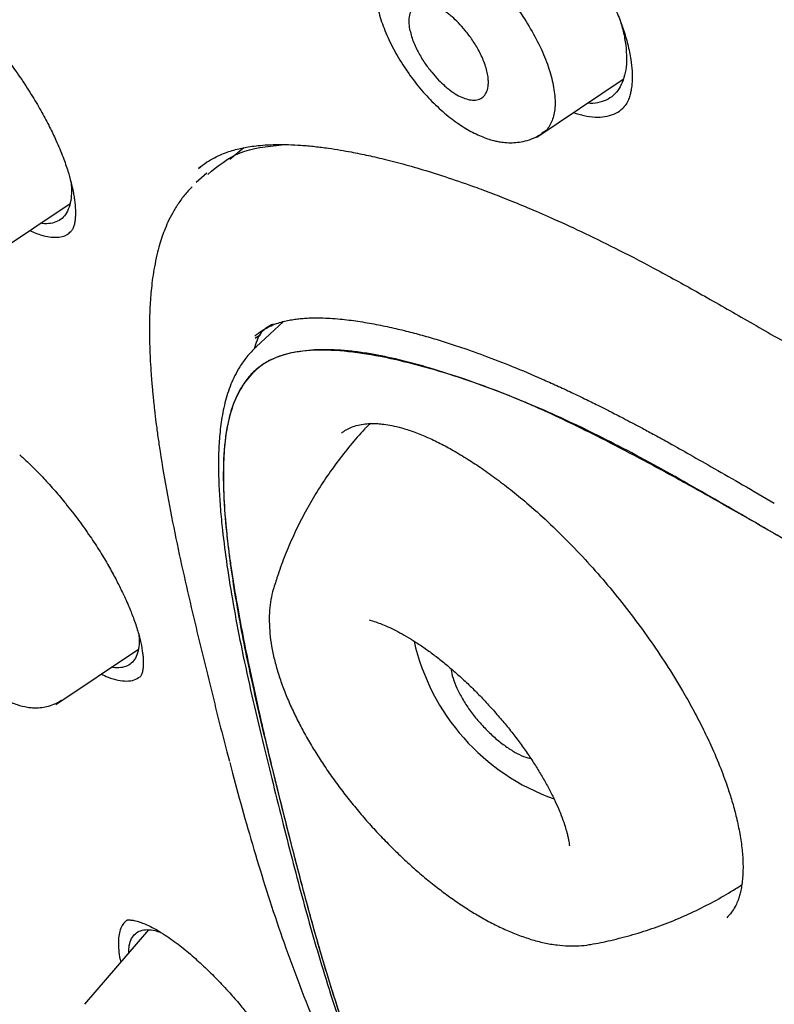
# Model space of a CAD drawing. Header units: millimetres. Extents: x 8 to 1937, y 12 to 2736.
# Tile 19 of 135: x 1420 to 1431, y 694 to 710. Entities that reach past the tile are written whole.
import ezdxf

# ---------------------------------------------------------------- set-up
doc = ezdxf.new("R2010")
doc.units = ezdxf.units.MM

msp = doc.modelspace()

# ---------------------------------------------------------------- linework, layer by layer
at = {"color": 7, "linetype": 'Continuous', "lineweight": 30}
for p, q in [((1427.694, 708.1), (1429.059, 709.017)), ((1429.044, 708.553), (1429.059, 708.566)), ((1423.061, 707.935), (1422.841, 707.747)), ((1422.473, 707.535), (1422.307, 707.385)), ((1422.369, 707.627), (1422.351, 707.611)), ((1418.993, 706.167), (1420.313, 707.054)), ((1420.315, 706.6), (1420.319, 706.603)), ((1423.689, 705.187), (1423.254, 704.786)), ((1423.323, 704.975), (1423.24, 704.92)), ((1425.059, 703.573), (1425.037, 703.554)), ((1423.534, 700.978), (1423.532, 700.972)), ((1425.055, 700.465), (1425.054, 700.465)), ((1420.089, 699.132), (1421.394, 700.008)), ((1428.209, 696.906), (1428.209, 696.907)), ((1428.21, 696.894), (1428.21, 696.901)), ((1421.555, 695.566), (1420.543, 694.392))]:
    msp.add_line(p, q, dxfattribs=at)
at = {"color": 7, "linetype": 'Continuous', "lineweight": 30, "flags": 128}
msp.add_lwpolyline([(1425.07, 703.581), (1425.014, 703.532), (1424.983, 703.5)], dxfattribs=at)
at = {"color": 7, "linetype": 'Continuous', "lineweight": 30}
msp.add_arc((1429.123, 700.895), 3.457, 192.7089, 250.4352, dxfattribs=at)
for points, knots in [([(1483.031, 647.847), (1483.135, 648.534), (1483.342, 649.9), (1483.351, 652.18), (1483.21, 654.554), (1482.931, 657.013), (1482.512, 659.791), (1481.927, 662.903), (1481.168, 666.348), (1480.226, 670.256), (1479.104, 674.621), (1477.883, 679.421), (1476.596, 684.273), (1475.157, 689.238), (1473.763, 693.496), (1472.484, 696.998), (1471.409, 699.695), (1470.184, 702.468), (1468.769, 705.326), (1467.214, 708.098), (1465.528, 710.75), (1463.747, 713.24), (1461.784, 715.663), (1459.709, 717.97), (1457.579, 720.154), (1455.066, 722.56), (1452.168, 725.139), (1448.896, 727.837), (1445.633, 730.361), (1442.387, 732.727), (1439.168, 734.925), (1435.986, 736.955), (1432.851, 738.834), (1429.753, 740.623), (1426.666, 742.4), (1423.588, 744.105), (1420.536, 745.681), (1417.534, 747.078), (1414.606, 748.276), (1411.764, 749.276), (1409.024, 750.044), (1406.71, 750.476), (1404.81, 750.619), (1403.288, 750.545), (1401.914, 750.227), (1400.752, 749.609), (1399.853, 748.665), (1399.171, 747.379), (1398.72, 745.821), (1398.605, 744.568), (1398.55, 743.972)], [0, 0, 0, 0, 0.019898, 0.0396, 0.059164, 0.078621, 0.098012, 0.12334, 0.14858, 0.173729, 0.207869, 0.241962, 0.27621, 0.310623, 0.345208, 0.362607, 0.380133, 0.397809, 0.41567, 0.433753, 0.448994, 0.464409, 0.479834, 0.495068, 0.510119, 0.525027, 0.547187, 0.569186, 0.591085, 0.612946, 0.634793, 0.656563, 0.678191, 0.699624, 0.721056, 0.742684, 0.764455, 0.786298, 0.808164, 0.830061, 0.852059, 0.874219, 0.889128, 0.904179, 0.91941, 0.93484, 0.950247, 0.965498, 0.983576, 1, 1, 1, 1]), ([(1480.822, 647.808), (1480.907, 648.357), (1481.077, 649.453), (1481.126, 651.26), (1481.064, 653.148), (1480.896, 655.111), (1480.646, 657.13), (1480.266, 659.588), (1479.714, 662.512), (1478.962, 665.914), (1478.085, 669.526), (1477.101, 673.335), (1476.067, 677.314), (1475.005, 681.314), (1473.864, 685.367), (1472.598, 689.496), (1471.401, 693.015), (1470.335, 695.886), (1469.465, 698.073), (1468.507, 700.298), (1467.445, 702.562), (1466.258, 704.864), (1465.038, 707.002), (1463.81, 708.955), (1462.612, 710.71), (1461.316, 712.444), (1459.78, 714.327), (1457.994, 716.325), (1455.974, 718.411), (1453.773, 720.537), (1451.4, 722.685), (1448.865, 724.841), (1446.321, 726.887), (1443.777, 728.832), (1441.028, 730.835), (1438.085, 732.855), (1434.96, 734.857), (1431.864, 736.72), (1428.791, 738.497), (1425.727, 740.258), (1422.685, 741.937), (1419.683, 743.478), (1416.935, 744.746), (1414.444, 745.769), (1412.2, 746.587), (1410.022, 747.266), (1407.922, 747.784), (1406.033, 748.098), (1404.365, 748.207), (1402.918, 748.122), (1401.732, 747.838), (1400.801, 747.381), (1400.097, 746.799), (1399.527, 746.066), (1399.035, 745.105), (1398.658, 743.89), (1398.421, 742.41), (1398.33, 740.811), (1398.357, 739.123), (1398.482, 737.367), (1398.749, 734.957), (1399.233, 731.849), (1399.997, 728.009), (1400.894, 724.098), (1401.874, 720.145), (1402.887, 716.178), (1403.865, 712.418), (1404.853, 708.832), (1405.865, 705.414), (1406.986, 701.937), (1408.083, 698.831), (1409.12, 696.12), (1410.057, 693.822), (1411.081, 691.487), (1412.194, 689.115), (1413.038, 687.502), (1413.46, 686.695)], [0, 0, 0, 0, 0.011709, 0.0234, 0.035079, 0.046745, 0.058401, 0.070053, 0.08835, 0.106637, 0.124908, 0.145647, 0.166375, 0.187119, 0.207887, 0.228673, 0.249479, 0.259892, 0.270315, 0.28075, 0.291198, 0.301658, 0.31213, 0.319994, 0.327864, 0.335737, 0.343609, 0.354092, 0.364563, 0.37502, 0.38755, 0.400066, 0.41258, 0.425091, 0.437599, 0.45323, 0.468841, 0.484431, 0.499999, 0.515569, 0.531166, 0.546782, 0.562408, 0.574915, 0.587424, 0.599934, 0.612454, 0.624987, 0.635443, 0.645912, 0.656393, 0.664263, 0.672136, 0.680006, 0.687871, 0.698343, 0.708803, 0.71925, 0.729685, 0.740108, 0.750521, 0.771326, 0.792113, 0.81288, 0.833624, 0.854353, 0.875091, 0.892532, 0.909986, 0.927451, 0.944927, 0.955919, 0.966921, 0.977933, 0.988958, 1, 1, 1, 1]), ([(1428.859, 737.939), (1429.027, 737.842), (1429.349, 737.657), (1429.812, 737.389), (1430.233, 737.145), (1430.614, 736.924), (1430.951, 736.727), (1431.245, 736.555), (1431.501, 736.405), (1431.733, 736.268), (1432.15, 736.023), (1432.77, 735.655), (1433.813, 735.029), (1435.086, 734.251), (1436.531, 733.339), (1437.927, 732.429), (1439.274, 731.525), (1440.626, 730.592), (1441.913, 729.677), (1443.134, 728.787), (1444.288, 727.926), (1445.443, 727.044), (1446.602, 726.139), (1447.779, 725.199), (1448.714, 724.433), (1449.392, 723.868), (1449.792, 723.531), (1450.18, 723.202), (1450.574, 722.865), (1450.987, 722.507), (1451.417, 722.131), (1451.987, 721.627), (1452.685, 721), (1453.497, 720.255), (1454.317, 719.483), (1455.15, 718.683), (1456, 717.843), (1456.841, 716.987), (1457.672, 716.115), (1458.49, 715.227), (1459.294, 714.322), (1460.075, 713.409), (1460.828, 712.487), (1461.551, 711.563), (1462.25, 710.629), (1462.802, 709.858), (1463.223, 709.25), (1463.526, 708.803), (1463.829, 708.345), (1464.101, 707.926), (1464.331, 707.565), (1464.512, 707.275), (1464.671, 707.018), (1464.825, 706.766), (1464.991, 706.491), (1465.18, 706.173), (1465.388, 705.82), (1465.603, 705.447), (1465.815, 705.073), (1466.017, 704.709), (1466.263, 704.261), (1466.548, 703.729), (1466.87, 703.112), (1467.262, 702.34), (1467.716, 701.412), (1468.22, 700.332), (1468.755, 699.139), (1469.309, 697.837), (1469.877, 696.429), (1470.411, 695.036), (1470.991, 693.447), (1471.609, 691.668), (1472.256, 689.704), (1472.864, 687.76), (1473.439, 685.835), (1473.985, 683.927), (1474.506, 682.032), (1474.996, 680.2), (1475.458, 678.429), (1475.9, 676.714), (1476.339, 675.003), (1476.779, 673.293), (1477.217, 671.581), (1477.651, 669.861), (1478.041, 668.27), (1478.419, 666.68), (1478.773, 665.132), (1479.124, 663.505), (1479.439, 661.934), (1479.724, 660.392), (1479.974, 658.872), (1480.157, 657.584), (1480.288, 656.517), (1480.38, 655.663), (1480.454, 654.822), (1480.51, 653.994), (1480.547, 653.176), (1480.56, 652.549), (1480.56, 652.101), (1480.558, 651.829), (1480.552, 651.556), (1480.543, 651.284), (1480.531, 651.012), (1480.515, 650.745), (1480.497, 650.492), (1480.479, 650.29), (1480.464, 650.138), (1480.453, 650.029), (1480.441, 649.92), (1480.426, 649.798), (1480.407, 649.65), (1480.383, 649.476), (1480.353, 649.278), (1480.316, 649.059), (1480.27, 648.816), (1480.214, 648.549), (1480.169, 648.367), (1480.146, 648.271)], [0, 0, 0, 0, 0.005154, 0.009884, 0.014188, 0.018068, 0.021524, 0.024504, 0.027077, 0.029334, 0.031588, 0.039811, 0.048252, 0.063358, 0.078464, 0.091951, 0.105439, 0.118927, 0.132415, 0.14386, 0.155305, 0.166749, 0.178191, 0.189738, 0.201737, 0.205994, 0.20995, 0.213671, 0.217566, 0.221703, 0.226037, 0.230466, 0.2388, 0.247039, 0.255014, 0.263756, 0.272498, 0.281237, 0.289975, 0.298713, 0.307464, 0.316237, 0.32481, 0.333365, 0.341914, 0.350496, 0.354416, 0.358464, 0.362644, 0.366854, 0.369823, 0.372441, 0.374709, 0.376792, 0.379291, 0.38217, 0.385428, 0.388911, 0.392313, 0.395628, 0.398857, 0.404568, 0.410206, 0.415845, 0.425918, 0.435995, 0.446078, 0.459579, 0.47308, 0.48658, 0.50007, 0.519674, 0.539285, 0.558898, 0.57851, 0.598123, 0.617736, 0.637348, 0.655326, 0.673305, 0.691284, 0.709263, 0.72724, 0.745383, 0.763841, 0.777968, 0.796396, 0.813876, 0.831037, 0.848197, 0.865355, 0.882512, 0.892578, 0.902642, 0.912706, 0.922768, 0.932828, 0.943038, 0.946501, 0.950013, 0.953564, 0.957143, 0.960751, 0.964386, 0.967903, 0.971034, 0.972689, 0.974209, 0.975607, 0.977268, 0.979374, 0.981924, 0.984738, 0.98795, 0.991563, 0.995578, 1, 1, 1, 1]), ([(1426.064, 712.583), (1426.087, 712.597), (1426.128, 712.622), (1426.194, 712.64), (1426.251, 712.648), (1426.316, 712.651), (1426.402, 712.646), (1426.523, 712.625), (1426.667, 712.582), (1426.835, 712.511), (1427.025, 712.409), (1427.235, 712.272), (1427.464, 712.098), (1427.676, 711.91), (1427.87, 711.719), (1428.043, 711.531), (1428.222, 711.316), (1428.403, 711.074), (1428.581, 710.806), (1428.735, 710.541), (1428.865, 710.287), (1428.971, 710.05), (1429.064, 709.807), (1429.108, 709.65), (1429.13, 709.57)], [0, 0, 0, 0, 0.048011, 0.086523, 0.11541, 0.135531, 0.173447, 0.213151, 0.25595, 0.301737, 0.350553, 0.402553, 0.45776, 0.516141, 0.556818, 0.600099, 0.646801, 0.696985, 0.750711, 0.807965, 0.853188, 0.900298, 0.949242, 1, 1, 1, 1]), ([(1425.352, 711.201), (1425.368, 711.223), (1425.418, 711.292), (1425.553, 711.348), (1425.745, 711.369), (1425.974, 711.323), (1426.227, 711.213), (1426.495, 711.047), (1426.767, 710.834), (1427.032, 710.576), (1427.279, 710.286), (1427.502, 709.973), (1427.691, 709.651), (1427.841, 709.329), (1427.9, 709.13), (1427.929, 709.03)], [0, 0, 0, 0, 0.036256, 0.116792, 0.196951, 0.276557, 0.356707, 0.437329, 0.517761, 0.597588, 0.677634, 0.758064, 0.838647, 0.919291, 1, 1, 1, 1]), ([(1425.348, 711.211), (1425.315, 711.167), (1425.253, 711.087), (1425.193, 710.952), (1425.155, 710.828), (1425.137, 710.722), (1425.128, 710.633), (1425.126, 710.554), (1425.128, 710.469), (1425.135, 710.375), (1425.15, 710.273), (1425.181, 710.114), (1425.246, 709.892), (1425.366, 709.606), (1425.524, 709.318), (1425.712, 709.039), (1425.921, 708.781), (1426.144, 708.555), (1426.371, 708.367), (1426.593, 708.22), (1426.805, 708.113), (1426.966, 708.058), (1427.081, 708.033), (1427.17, 708.019), (1427.275, 708.012), (1427.392, 708.019), (1427.515, 708.041), (1427.648, 708.085), (1427.73, 708.134), (1427.774, 708.16)], [0, 0, 0, 0, 0.040294, 0.074176, 0.101606, 0.127498, 0.144623, 0.162025, 0.181181, 0.202073, 0.224683, 0.24871, 0.306155, 0.365554, 0.426979, 0.488085, 0.548093, 0.607386, 0.664762, 0.719091, 0.770328, 0.817543, 0.832384, 0.851011, 0.876957, 0.901373, 0.930084, 0.96303, 1, 1, 1, 1]), ([(1425.676, 709.838), (1425.673, 709.862), (1425.667, 709.91), (1425.67, 709.995), (1425.69, 710.083), (1425.741, 710.158), (1425.831, 710.217), (1425.977, 710.228), (1426.137, 710.162), (1426.242, 710.093), (1426.296, 710.054), (1426.367, 709.994), (1426.458, 709.907), (1426.567, 709.785), (1426.68, 709.634), (1426.786, 709.458), (1426.874, 709.265), (1426.916, 709.111), (1426.927, 709.003), (1426.927, 708.915), (1426.909, 708.824), (1426.86, 708.746), (1426.79, 708.699), (1426.704, 708.684), (1426.579, 708.699), (1426.456, 708.751), (1426.352, 708.82), (1426.297, 708.861), (1426.226, 708.921), (1426.134, 709.008), (1426.025, 709.132), (1425.912, 709.282), (1425.807, 709.458), (1425.718, 709.652), (1425.691, 709.774), (1425.676, 709.838)], [0, 0, 0, 0, 0.017894, 0.035369, 0.069588, 0.102526, 0.134219, 0.193705, 0.248425, 0.260418, 0.274124, 0.289385, 0.315245, 0.344754, 0.377857, 0.414477, 0.454837, 0.498779, 0.516946, 0.534873, 0.569618, 0.603066, 0.634939, 0.665649, 0.694918, 0.749222, 0.761557, 0.775372, 0.790733, 0.816875, 0.846363, 0.879506, 0.916075, 0.956148, 1, 1, 1, 1]), ([(1429.015, 709.927), (1429.025, 709.895), (1429.06, 709.785), (1429.093, 709.606), (1429.115, 709.397), (1429.108, 709.207), (1429.074, 709.039), (1429.015, 708.896), (1428.931, 708.783), (1428.823, 708.699), (1428.692, 708.65), (1428.582, 708.631), (1428.512, 708.639), (1428.498, 708.64)], [0, 0, 0, 0, 0.041083, 0.144255, 0.247828, 0.351071, 0.455758, 0.560617, 0.663836, 0.767218, 0.870462, 0.973688, 1, 1, 1, 1]), ([(1419.127, 709.574), (1419.203, 709.48), (1419.349, 709.299), (1419.546, 709.019), (1419.719, 708.751), (1419.866, 708.5), (1419.988, 708.269), (1420.103, 708.03), (1420.201, 707.795), (1420.277, 707.575), (1420.326, 707.404), (1420.355, 707.277), (1420.373, 707.18), (1420.385, 707.098), (1420.394, 707.016), (1420.398, 706.945), (1420.398, 706.877), (1420.395, 706.816), (1420.387, 706.753), (1420.373, 706.692), (1420.351, 706.637), (1420.328, 706.613), (1420.316, 706.6)], [0, 0, 0, 0, 0.078495, 0.152207, 0.22106, 0.284963, 0.343869, 0.397788, 0.469422, 0.530217, 0.5802, 0.619366, 0.648021, 0.675288, 0.705505, 0.738622, 0.762417, 0.792586, 0.831623, 0.879345, 0.9355, 1, 1, 1, 1]), ([(1429.13, 709.57), (1429.149, 709.489), (1429.182, 709.339), (1429.2, 709.157), (1429.202, 709.025), (1429.196, 708.941), (1429.189, 708.882), (1429.181, 708.832), (1429.167, 708.769), (1429.143, 708.695), (1429.105, 708.616), (1429.065, 708.574), (1429.043, 708.551)], [0, 0, 0, 0, 0.1604, 0.292323, 0.396177, 0.472228, 0.508335, 0.557596, 0.63182, 0.730581, 0.853431, 1, 1, 1, 1]), ([(1427.929, 709.03), (1427.948, 708.936), (1427.987, 708.747), (1427.981, 708.506), (1427.922, 708.315), (1427.847, 708.202), (1427.782, 708.171), (1427.769, 708.165)], [0, 0, 0, 0, 0.2369296, 0.4729393, 0.7075953, 0.9441147, 1, 1, 1, 1]), ([(1428.274, 708.49), (1428.329, 708.473), (1428.448, 708.435), (1428.614, 708.414), (1428.773, 708.421), (1428.911, 708.462), (1429.003, 708.51), (1429.043, 708.553), (1429.05, 708.561)], [0, 0, 0, 0, 0.172017, 0.369678, 0.563789, 0.757421, 0.95367, 1, 1, 1, 1]), ([(1422.345, 707.609), (1422.387, 707.642), (1422.464, 707.704), (1422.588, 707.776), (1422.705, 707.831), (1422.819, 707.873), (1422.926, 707.905), (1423.028, 707.929), (1423.136, 707.95), (1423.257, 707.967), (1423.402, 707.98), (1423.573, 707.988), (1423.762, 707.986), (1423.968, 707.976), (1424.178, 707.956), (1424.387, 707.93), (1424.578, 707.9), (1424.745, 707.87), (1424.892, 707.841), (1425.029, 707.813), (1425.17, 707.781), (1425.323, 707.744), (1425.547, 707.687), (1425.851, 707.602), (1426.246, 707.478), (1426.617, 707.35), (1426.958, 707.225), (1427.264, 707.105), (1427.601, 706.966), (1428, 706.793), (1428.469, 706.576), (1429.015, 706.308), (1429.617, 705.993), (1430.273, 705.63), (1430.984, 705.224), (1431.479, 704.938), (1431.734, 704.791)], [0, 0, 0, 0, 0.029449, 0.05528, 0.077504, 0.096142, 0.112852, 0.128521, 0.143149, 0.161666, 0.181525, 0.204361, 0.230203, 0.254515, 0.280914, 0.305841, 0.327688, 0.346403, 0.361928, 0.376495, 0.391277, 0.407529, 0.425239, 0.46177, 0.501632, 0.544824, 0.571841, 0.600833, 0.632672, 0.667378, 0.712469, 0.761717, 0.81516, 0.87266, 0.934255, 1, 1, 1, 1]), ([(1422.492, 707.513), (1422.648, 707.644), (1422.955, 707.904), (1423.425, 707.956), (1423.657, 707.982)], [0, 0, 0, 0, 0.507232, 1, 1, 1, 1]), ([(1420.328, 707.39), (1420.332, 707.331), (1420.34, 707.21), (1420.319, 707.058), (1420.277, 706.929), (1420.21, 706.832), (1420.12, 706.766), (1420.008, 706.735), (1419.918, 706.729), (1419.86, 706.743), (1419.853, 706.745)], [0, 0, 0, 0, 0.136422, 0.277956, 0.419562, 0.559052, 0.698911, 0.83833, 0.977838, 1, 1, 1, 1]), ([(1422.243, 707.316), (1422.221, 707.295), (1422.154, 707.229), (1422.058, 707.104), (1421.959, 706.952), (1421.879, 706.802), (1421.818, 706.664), (1421.769, 706.532), (1421.725, 706.395), (1421.683, 706.235), (1421.647, 706.06), (1421.618, 705.883), (1421.599, 705.719), (1421.585, 705.564), (1421.575, 705.405), (1421.568, 705.227), (1421.567, 705.023), (1421.571, 704.798), (1421.58, 704.572), (1421.593, 704.38), (1421.604, 704.232), (1421.614, 704.123), (1421.623, 704.022), (1421.634, 703.913), (1421.65, 703.767), (1421.672, 703.582), (1421.701, 703.363), (1421.757, 702.983), (1421.847, 702.45), (1421.983, 701.764), (1422.131, 701.086), (1422.314, 700.298), (1422.538, 699.395), (1422.714, 698.674), (1422.819, 698.286), (1422.832, 698.237)], [0, 0, 0, 0, 0.013503, 0.041488, 0.069089, 0.094174, 0.115454, 0.132875, 0.151618, 0.173495, 0.198142, 0.22052, 0.2406, 0.258399, 0.276291, 0.297019, 0.320137, 0.345988, 0.372305, 0.394158, 0.408308, 0.419503, 0.428953, 0.440302, 0.453794, 0.474705, 0.498124, 0.521413, 0.590889, 0.658431, 0.724328, 0.789277, 0.887575, 0.985864, 1, 1, 1, 1]), ([(1419.675, 706.625), (1419.74, 706.597), (1419.893, 706.532), (1420.094, 706.512), (1420.249, 706.534), (1420.307, 706.594), (1420.325, 706.613)], [0, 0, 0, 0, 0.238504, 0.558278, 0.866081, 1, 1, 1, 1]), ([(1423.234, 704.957), (1423.272, 704.987), (1423.342, 705.044), (1423.457, 705.107), (1423.567, 705.153), (1423.675, 705.185), (1423.773, 705.207), (1423.865, 705.223), (1423.953, 705.233), (1424.045, 705.241), (1424.152, 705.245), (1424.28, 705.245), (1424.426, 705.239), (1424.621, 705.224), (1424.863, 705.193), (1425.146, 705.144), (1425.422, 705.087), (1425.685, 705.023), (1425.94, 704.953), (1426.194, 704.878), (1426.497, 704.78), (1426.865, 704.65), (1427.307, 704.478), (1427.693, 704.315), (1428.008, 704.174), (1428.241, 704.066), (1428.465, 703.958), (1428.666, 703.859), (1428.824, 703.78), (1428.951, 703.715), (1429.069, 703.653), (1429.207, 703.581), (1429.371, 703.494), (1429.566, 703.388), (1429.816, 703.25), (1430.13, 703.073), (1430.516, 702.853), (1430.961, 702.596), (1431.278, 702.412), (1431.447, 702.314)], [0, 0, 0, 0, 0.030537, 0.057222, 0.080059, 0.099289, 0.116527, 0.132072, 0.145912, 0.159987, 0.176513, 0.195944, 0.217742, 0.2403, 0.278276, 0.316282, 0.351398, 0.383615, 0.414082, 0.444353, 0.474473, 0.520895, 0.570992, 0.623183, 0.648059, 0.673118, 0.698047, 0.719503, 0.736599, 0.747608, 0.7593, 0.773507, 0.790241, 0.809885, 0.833515, 0.866592, 0.905355, 0.949825, 1, 1, 1, 1]), ([(1423.522, 705.147), (1423.453, 705.109), (1423.306, 705.028), (1423.252, 704.847), (1423.223, 704.751)], [0, 0, 0, 0, 0.469027, 1, 1, 1, 1]), ([(1423.258, 704.788), (1423.206, 704.736), (1423.108, 704.637), (1422.999, 704.479), (1422.918, 704.336), (1422.856, 704.197), (1422.803, 704.053), (1422.761, 703.903), (1422.717, 703.702), (1422.681, 703.451), (1422.661, 703.151), (1422.657, 702.851), (1422.667, 702.542), (1422.689, 702.22), (1422.728, 701.816), (1422.792, 701.318), (1422.891, 700.71), (1423.016, 700.053), (1423.165, 699.36), (1423.33, 698.656), (1423.498, 697.971), (1423.662, 697.318), (1423.819, 696.701), (1423.974, 696.11), (1424.136, 695.527), (1424.311, 694.932), (1424.491, 694.363), (1424.674, 693.824), (1424.858, 693.317), (1425.063, 692.79), (1425.294, 692.242), (1425.552, 691.677), (1425.842, 691.102), (1426.065, 690.686), (1426.201, 690.461), (1426.22, 690.43)], [0, 0, 0, 0, 0.020308, 0.038066, 0.053299, 0.067478, 0.081456, 0.095227, 0.108782, 0.134165, 0.157851, 0.180622, 0.203876, 0.227635, 0.251888, 0.291738, 0.333982, 0.378656, 0.426644, 0.474432, 0.520141, 0.563789, 0.605473, 0.644473, 0.682666, 0.721996, 0.762482, 0.793926, 0.826049, 0.858929, 0.892741, 0.927108, 0.961096, 0.994603, 1, 1, 1, 1]), ([(1431.42, 701.849), (1431.044, 702.067), (1430.292, 702.504), (1429.189, 703.122), (1428.123, 703.653), (1427.101, 704.087), (1426.126, 704.422), (1425.309, 704.627), (1424.638, 704.729), (1424.106, 704.744), (1423.672, 704.673), (1423.343, 704.513), (1423.108, 704.289), (1422.93, 703.997), (1422.799, 703.602), (1422.733, 703.091), (1422.733, 702.471), (1422.795, 701.697), (1422.926, 700.774), (1423.135, 699.699), (1423.386, 698.605), (1423.66, 697.504), (1423.936, 696.411), (1424.235, 695.313), (1424.578, 694.195), (1424.942, 693.173), (1425.317, 692.25), (1425.699, 691.432), (1426.005, 690.834), (1426.201, 690.509), (1426.225, 690.469)], [0, 0, 0, 0, 0.045563, 0.091037, 0.136196, 0.181253, 0.226596, 0.272055, 0.302372, 0.332692, 0.36298, 0.385711, 0.408434, 0.431127, 0.45373, 0.483786, 0.513963, 0.544214, 0.589435, 0.634559, 0.679686, 0.724832, 0.770033, 0.815226, 0.860297, 0.90524, 0.935352, 0.965564, 0.995668, 1, 1, 1, 1]), ([(1431.42, 701.849), (1431.168, 701.994), (1430.68, 702.275), (1429.977, 702.668), (1429.323, 703.023), (1428.74, 703.327), (1428.222, 703.584), (1427.879, 703.744), (1427.673, 703.837), (1427.589, 703.874), (1427.506, 703.909), (1427.425, 703.944), (1427.346, 703.977), (1427.267, 704.009), (1427.19, 704.039), (1426.945, 704.134), (1426.546, 704.28), (1426.013, 704.452), (1425.519, 704.585), (1425.128, 704.667), (1424.824, 704.711), (1424.597, 704.734), (1424.382, 704.743), (1424.18, 704.739), (1423.991, 704.722), (1423.815, 704.692), (1423.631, 704.644), (1423.447, 704.567), (1423.27, 704.448), (1423.145, 704.322), (1423.057, 704.204), (1422.997, 704.108), (1422.944, 704.003), (1422.897, 703.89), (1422.856, 703.768), (1422.805, 703.579), (1422.759, 703.298), (1422.734, 702.903), (1422.739, 702.449), (1422.765, 702.072), (1422.791, 701.817), (1422.804, 701.702), (1422.815, 701.604), (1422.829, 701.502), (1422.843, 701.396), (1422.867, 701.233), (1422.902, 701.007), (1422.963, 700.654), (1423.045, 700.212), (1423.155, 699.671), (1423.258, 699.196), (1423.348, 698.799), (1423.419, 698.493), (1423.495, 698.177), (1423.574, 697.85), (1423.668, 697.473), (1423.772, 697.064), (1423.88, 696.644), (1423.978, 696.268), (1424.058, 695.972), (1424.12, 695.745), (1424.166, 695.578), (1424.21, 695.42), (1424.263, 695.238), (1424.359, 694.911), (1424.502, 694.451), (1424.645, 694.02), (1424.743, 693.738), (1424.793, 693.597), (1424.844, 693.458), (1424.894, 693.321), (1424.945, 693.185), (1425.027, 692.971), (1425.142, 692.681), (1425.296, 692.314), (1425.455, 691.955), (1425.62, 691.606), (1425.788, 691.265), (1425.963, 690.932), (1426.107, 690.667), (1426.198, 690.512), (1426.225, 690.467)], [0, 0, 0, 0, 0.030446, 0.05919, 0.08625, 0.111648, 0.132643, 0.152395, 0.156131, 0.15982, 0.163463, 0.167059, 0.17061, 0.174115, 0.177574, 0.180988, 0.207342, 0.232524, 0.25659, 0.279601, 0.292305, 0.304704, 0.316812, 0.328647, 0.340227, 0.351572, 0.362702, 0.377639, 0.392525, 0.407457, 0.414971, 0.422531, 0.430149, 0.437835, 0.445602, 0.453458, 0.472214, 0.492455, 0.514269, 0.537728, 0.544481, 0.548668, 0.552999, 0.557477, 0.5621, 0.56687, 0.578692, 0.591332, 0.612045, 0.634647, 0.659143, 0.671349, 0.683978, 0.69703, 0.710504, 0.724403, 0.743601, 0.760929, 0.776386, 0.789971, 0.797552, 0.804393, 0.810495, 0.81691, 0.826699, 0.850238, 0.872455, 0.878058, 0.883571, 0.888995, 0.894331, 0.899579, 0.904739, 0.919095, 0.932941, 0.946292, 0.959168, 0.971588, 0.983575, 0.995154, 1, 1, 1, 1]), ([(1424.983, 703.5), (1424.978, 703.495), (1424.893, 703.408), (1424.741, 703.228), (1424.529, 702.96), (1424.333, 702.681), (1424.153, 702.395), (1423.989, 702.101), (1423.842, 701.801), (1423.712, 701.497), (1423.609, 701.221), (1423.556, 701.045), (1423.534, 700.974)], [0, 0, 0, 0, 0.006604, 0.123639, 0.240045, 0.355802, 0.470885, 0.585267, 0.698911, 0.811774, 0.923802, 1, 1, 1, 1]), ([(1424.606, 703.423), (1424.628, 703.44), (1424.674, 703.475), (1424.76, 703.518), (1424.861, 703.551), (1424.973, 703.57), (1425.078, 703.576), (1425.176, 703.573), (1425.28, 703.563), (1425.404, 703.543), (1425.559, 703.506), (1425.742, 703.447), (1425.947, 703.365), (1426.159, 703.264), (1426.378, 703.146), (1426.598, 703.014), (1426.828, 702.863), (1427.062, 702.695), (1427.31, 702.504), (1427.594, 702.268), (1427.91, 701.983), (1428.248, 701.649), (1428.576, 701.296), (1428.889, 700.931), (1429.186, 700.555), (1429.471, 700.167), (1429.744, 699.762), (1429.973, 699.39), (1430.161, 699.056), (1430.31, 698.77), (1430.461, 698.454), (1430.599, 698.129), (1430.709, 697.826), (1430.79, 697.568), (1430.853, 697.33), (1430.905, 697.08), (1430.94, 696.833), (1430.956, 696.589), (1430.948, 696.363), (1430.922, 696.199), (1430.892, 696.087), (1430.864, 696.009), (1430.826, 695.926), (1430.771, 695.836), (1430.721, 695.784), (1430.694, 695.755)], [0, 0, 0, 0, 0.021291, 0.04247, 0.063554, 0.083545, 0.100621, 0.11476, 0.128263, 0.145155, 0.164025, 0.185282, 0.208564, 0.23092, 0.251711, 0.274567, 0.295694, 0.317621, 0.340632, 0.364717, 0.396279, 0.428072, 0.459374, 0.490195, 0.52055, 0.551138, 0.582745, 0.615378, 0.637721, 0.660532, 0.682634, 0.712871, 0.739568, 0.758931, 0.780273, 0.804294, 0.830109, 0.854936, 0.884344, 0.913098, 0.924556, 0.937585, 0.954502, 0.975309, 1, 1, 1, 1]), ([(1419.517, 703.08), (1419.581, 703.021), (1419.708, 702.904), (1419.896, 702.71), (1420.074, 702.512), (1420.259, 702.291), (1420.445, 702.051), (1420.627, 701.796), (1420.785, 701.554), (1420.919, 701.328), (1421.033, 701.122), (1421.14, 700.91), (1421.234, 700.703), (1421.32, 700.489), (1421.387, 700.29), (1421.436, 700.103), (1421.459, 699.966), (1421.469, 699.867), (1421.471, 699.792), (1421.469, 699.722), (1421.46, 699.655), (1421.445, 699.599), (1421.427, 699.577), (1421.417, 699.565)], [0, 0, 0, 0, 0.053654, 0.105276, 0.154797, 0.202149, 0.261822, 0.317544, 0.36938, 0.41748, 0.46184, 0.502403, 0.556019, 0.600943, 0.652717, 0.704044, 0.755171, 0.780704, 0.808267, 0.843934, 0.887923, 0.94, 1, 1, 1, 1]), ([(1417.78, 702.277), (1417.757, 702.247), (1417.712, 702.189), (1417.658, 702.081), (1417.621, 701.965), (1417.604, 701.85), (1417.6, 701.76), (1417.601, 701.672), (1417.61, 701.578), (1417.627, 701.474), (1417.652, 701.367), (1417.688, 701.238), (1417.746, 701.077), (1417.823, 700.899), (1417.919, 700.711), (1418.028, 700.52), (1418.158, 700.317), (1418.303, 700.116), (1418.452, 699.929), (1418.597, 699.766), (1418.737, 699.625), (1418.881, 699.493), (1419.027, 699.376), (1419.171, 699.277), (1419.317, 699.193), (1419.468, 699.127), (1419.608, 699.091), (1419.732, 699.077), (1419.837, 699.078), (1419.951, 699.096), (1420.067, 699.132), (1420.14, 699.175), (1420.179, 699.198)], [0, 0, 0, 0, 0.028031, 0.053298, 0.085909, 0.112229, 0.132506, 0.149227, 0.175943, 0.199032, 0.22292, 0.253487, 0.29074, 0.334717, 0.372083, 0.4132, 0.458138, 0.50413, 0.547591, 0.588557, 0.62687, 0.662607, 0.706314, 0.745565, 0.780369, 0.825903, 0.8671, 0.886964, 0.914592, 0.938672, 0.967228, 1, 1, 1, 1]), ([(1436.825, 680.591), (1437.124, 680.419), (1437.721, 680.076), (1438.613, 679.593), (1439.491, 679.165), (1440.348, 678.809), (1441.247, 678.508), (1442.172, 678.285), (1443.002, 678.178), (1443.685, 678.159), (1444.231, 678.207), (1444.681, 678.322), (1445.03, 678.501), (1445.289, 678.724), (1445.492, 679.005), (1445.65, 679.379), (1445.738, 679.863), (1445.752, 680.453), (1445.691, 681.194), (1445.549, 682.089), (1445.321, 683.139), (1445.053, 684.221), (1444.761, 685.36), (1444.47, 686.547), (1444.148, 687.797), (1443.827, 688.905), (1443.51, 689.863), (1443.219, 690.657), (1442.877, 691.468), (1442.501, 692.23), (1442.094, 692.934), (1441.674, 693.571), (1441.206, 694.201), (1440.636, 694.88), (1439.964, 695.59), (1439.2, 696.322), (1438.29, 697.133), (1437.239, 698.007), (1436.054, 698.919), (1434.875, 699.756), (1433.707, 700.514), (1432.554, 701.198), (1431.798, 701.632), (1431.42, 701.849)], [0, 0, 0, 0, 0.024906, 0.049746, 0.074517, 0.09932, 0.124308, 0.155638, 0.186893, 0.207788, 0.228681, 0.249507, 0.265131, 0.28078, 0.296418, 0.312016, 0.332817, 0.353692, 0.374499, 0.405554, 0.436697, 0.467924, 0.499157, 0.534095, 0.569015, 0.603947, 0.624587, 0.645281, 0.665923, 0.686483, 0.702101, 0.717782, 0.733483, 0.74919, 0.770118, 0.791068, 0.812016, 0.843428, 0.874758, 0.905892, 0.937096, 0.968517, 1, 1, 1, 1]), ([(1436.825, 680.591), (1437.075, 680.448), (1437.562, 680.171), (1438.267, 679.792), (1438.927, 679.458), (1439.519, 679.178), (1440.045, 678.948), (1440.397, 678.808), (1440.615, 678.728), (1440.713, 678.693), (1440.808, 678.66), (1440.901, 678.628), (1440.993, 678.599), (1441.083, 678.571), (1441.33, 678.497), (1441.724, 678.391), (1442.251, 678.276), (1442.744, 678.197), (1443.141, 678.161), (1443.453, 678.15), (1443.69, 678.154), (1443.916, 678.169), (1444.13, 678.196), (1444.334, 678.235), (1444.527, 678.285), (1444.727, 678.353), (1444.928, 678.446), (1445.12, 678.574), (1445.264, 678.708), (1445.371, 678.836), (1445.449, 678.95), (1445.517, 679.073), (1445.576, 679.206), (1445.637, 679.38), (1445.691, 679.605), (1445.73, 679.893), (1445.742, 680.139), (1445.743, 680.327), (1445.741, 680.446), (1445.736, 680.568), (1445.729, 680.694), (1445.72, 680.824), (1445.707, 680.958), (1445.68, 681.214), (1445.625, 681.611), (1445.53, 682.145), (1445.45, 682.535), (1445.402, 682.757), (1445.388, 682.82), (1445.374, 682.884), (1445.359, 682.948), (1445.345, 683.013), (1445.33, 683.078), (1445.305, 683.187), (1445.265, 683.352), (1445.208, 683.586), (1445.14, 683.859), (1445.063, 684.169), (1444.975, 684.518), (1444.877, 684.905), (1444.764, 685.354), (1444.643, 685.84), (1444.518, 686.337), (1444.402, 686.794), (1444.294, 687.213), (1444.195, 687.593), (1444.115, 687.889), (1444.053, 688.115), (1444, 688.301), (1443.94, 688.507), (1443.873, 688.731), (1443.812, 688.932), (1443.756, 689.108), (1443.708, 689.258), (1443.66, 689.406), (1443.611, 689.553), (1443.562, 689.698), (1443.471, 689.962), (1443.336, 690.338), (1443.147, 690.822), (1442.988, 691.198), (1442.866, 691.469), (1442.786, 691.642), (1442.705, 691.811), (1442.622, 691.978), (1442.539, 692.14), (1442.404, 692.393), (1442.21, 692.736), (1441.943, 693.168), (1441.695, 693.535), (1441.474, 693.841), (1441.287, 694.088), (1441.093, 694.332), (1440.893, 694.573), (1440.605, 694.905), (1440.216, 695.326), (1439.715, 695.835), (1439.182, 696.345), (1438.592, 696.878), (1437.943, 697.433), (1437.263, 697.985), (1436.777, 698.362), (1436.499, 698.574), (1436.41, 698.641), (1436.321, 698.708), (1436.231, 698.775), (1436.141, 698.842), (1435.899, 699.022), (1435.492, 699.315), (1434.908, 699.714), (1434.284, 700.122), (1433.621, 700.54), (1432.919, 700.968), (1432.179, 701.409), (1431.678, 701.699), (1431.42, 701.849)], [0, 0, 0, 0, 0.020897, 0.040614, 0.059169, 0.076581, 0.090979, 0.104533, 0.107462, 0.110351, 0.113198, 0.116006, 0.118773, 0.121501, 0.12419, 0.141529, 0.158303, 0.174549, 0.19031, 0.199116, 0.207788, 0.216334, 0.224766, 0.233093, 0.241327, 0.24948, 0.260023, 0.270451, 0.280813, 0.287021, 0.293234, 0.299464, 0.305721, 0.312015, 0.32252, 0.33352, 0.345052, 0.349061, 0.353136, 0.357276, 0.361484, 0.365761, 0.370106, 0.374521, 0.390425, 0.407497, 0.423502, 0.425356, 0.427222, 0.4291, 0.430989, 0.43289, 0.434803, 0.436728, 0.442444, 0.449229, 0.457084, 0.466007, 0.475999, 0.48706, 0.499188, 0.514375, 0.528406, 0.541282, 0.553005, 0.563574, 0.572991, 0.5775, 0.58228, 0.58826, 0.594305, 0.600464, 0.604511, 0.608508, 0.612454, 0.61635, 0.620197, 0.623994, 0.637183, 0.649649, 0.661412, 0.665848, 0.67018, 0.674412, 0.678545, 0.682582, 0.686524, 0.697315, 0.707889, 0.718306, 0.724508, 0.730691, 0.736868, 0.743054, 0.749263, 0.762807, 0.776842, 0.79144, 0.806666, 0.824534, 0.843329, 0.860683, 0.863014, 0.865359, 0.867718, 0.870091, 0.872478, 0.874879, 0.889262, 0.904767, 0.921423, 0.939256, 0.958286, 0.97853, 1, 1, 1, 1]), ([(1423.532, 700.968), (1423.529, 700.962), (1423.51, 700.904), (1423.487, 700.788), (1423.465, 700.62), (1423.46, 700.441), (1423.471, 700.251), (1423.497, 700.051), (1423.541, 699.843), (1423.6, 699.629), (1423.674, 699.412), (1423.762, 699.193), (1423.862, 698.974), (1423.974, 698.754), (1424.097, 698.535), (1424.23, 698.317), (1424.372, 698.1), (1424.523, 697.886), (1424.683, 697.675), (1424.85, 697.469), (1425.023, 697.266), (1425.203, 697.07), (1425.388, 696.879), (1425.578, 696.696), (1425.771, 696.52), (1425.968, 696.353), (1426.167, 696.196), (1426.369, 696.048), (1426.572, 695.911), (1426.776, 695.785), (1426.981, 695.672), (1427.187, 695.572), (1427.394, 695.485), (1427.601, 695.414), (1427.807, 695.36), (1428.004, 695.326), (1428.189, 695.31), (1428.358, 695.314), (1428.472, 695.322), (1428.528, 695.335), (1428.531, 695.335)], [0, 0, 0, 0, 0.00304, 0.026676, 0.051375, 0.077297, 0.104457, 0.132671, 0.161571, 0.190744, 0.219806, 0.24863, 0.277182, 0.305476, 0.333544, 0.361423, 0.389151, 0.416761, 0.444283, 0.471746, 0.499175, 0.526595, 0.554027, 0.58149, 0.60901, 0.636615, 0.664335, 0.692204, 0.720259, 0.748543, 0.777104, 0.805984, 0.835217, 0.864795, 0.894619, 0.924313, 0.950229, 0.974957, 0.998539, 1, 1, 1, 1]), ([(1425.049, 700.466), (1425.05, 700.466), (1425.078, 700.459), (1425.145, 700.438), (1425.249, 700.4), (1425.367, 700.349), (1425.495, 700.286), (1425.632, 700.209), (1425.776, 700.12), (1425.927, 700.018), (1426.082, 699.904), (1426.24, 699.779), (1426.4, 699.644), (1426.56, 699.499), (1426.718, 699.346), (1426.874, 699.185), (1427.026, 699.018), (1427.173, 698.847), (1427.313, 698.673), (1427.446, 698.496), (1427.57, 698.319), (1427.685, 698.144), (1427.789, 697.97), (1427.883, 697.801), (1427.966, 697.638), (1428.036, 697.483), (1428.095, 697.337), (1428.138, 697.211), (1428.158, 697.139), (1428.167, 697.108)], [0, 0, 0, 0, 0.002158, 0.036922, 0.072381, 0.108569, 0.145461, 0.183002, 0.221119, 0.259734, 0.298773, 0.338164, 0.37784, 0.417742, 0.457815, 0.498009, 0.538278, 0.578577, 0.618855, 0.659063, 0.699155, 0.739083, 0.778796, 0.818236, 0.857341, 0.896044, 0.934271, 0.971949, 1, 1, 1, 1]), ([(1421.4, 700.231), (1421.402, 700.207), (1421.411, 700.124), (1421.398, 700.009), (1421.364, 699.886), (1421.304, 699.795), (1421.221, 699.735), (1421.116, 699.71), (1421.03, 699.707), (1420.976, 699.721), (1420.969, 699.723)], [0, 0, 0, 0, 0.063273, 0.21741, 0.371457, 0.523291, 0.675592, 0.827341, 0.979188, 1, 1, 1, 1]), ([(1420.804, 699.613), (1420.841, 699.595), (1420.936, 699.55), (1421.072, 699.512), (1421.21, 699.496), (1421.329, 699.513), (1421.39, 699.551), (1421.42, 699.569)], [0, 0, 0, 0, 0.138141, 0.357649, 0.573523, 0.789146, 1, 1, 1, 1]), ([(1426.339, 699.694), (1426.339, 699.681), (1426.342, 699.627), (1426.377, 699.509), (1426.445, 699.347), (1426.54, 699.176), (1426.657, 699.004), (1426.793, 698.837), (1426.943, 698.681), (1427.1, 698.543), (1427.258, 698.426), (1427.41, 698.339), (1427.525, 698.289), (1427.582, 698.279), (1427.597, 698.276)], [0, 0, 0, 0, 0.029491, 0.122604, 0.216692, 0.311008, 0.404004, 0.497453, 0.591277, 0.685404, 0.778704, 0.871797, 0.966035, 1, 1, 1, 1]), ([(1422.841, 698.211), (1422.848, 698.183), (1422.963, 697.73), (1423.21, 696.846), (1423.623, 695.534), (1424.074, 694.327), (1424.549, 693.23), (1424.992, 692.308), (1425.339, 691.693), (1425.498, 691.41)], [0, 0, 0, 0, 0.013289, 0.214027, 0.414325, 0.614607, 0.749348, 0.884862, 1, 1, 1, 1]), ([(1428.167, 697.108), (1428.173, 697.087), (1428.188, 697.027), (1428.202, 696.955), (1428.207, 696.913), (1428.209, 696.899)], [0, 0, 0, 0, 0.276482, 0.766368, 1, 1, 1, 1]), ([(1428.533, 695.336), (1428.537, 695.336), (1428.648, 695.353), (1428.874, 695.402), (1429.211, 695.488), (1429.554, 695.598), (1429.89, 695.726), (1430.216, 695.872), (1430.532, 696.036), (1430.77, 696.173), (1430.899, 696.259), (1430.93, 696.28)], [0, 0, 0, 0, 0.00478, 0.129625, 0.268639, 0.407527, 0.545846, 0.683565, 0.820665, 0.957136, 1, 1, 1, 1]), ([(1421.211, 695.719), (1421.193, 695.704), (1421.153, 695.671), (1421.112, 695.595), (1421.085, 695.498), (1421.074, 695.383), (1421.08, 695.249), (1421.094, 695.139), (1421.112, 695.07), (1421.115, 695.056)], [0, 0, 0, 0, 0.139265, 0.30213, 0.465391, 0.628977, 0.792754, 0.956584, 1, 1, 1, 1]), ([(1421.21, 695.72), (1421.214, 695.722), (1421.221, 695.725), (1421.235, 695.725), (1421.252, 695.724), (1421.272, 695.723), (1421.296, 695.72), (1421.33, 695.715), (1421.376, 695.704), (1421.442, 695.683), (1421.531, 695.647), (1421.646, 695.591), (1421.738, 695.535), (1421.787, 695.505)], [0, 0, 0, 0, 0.118147, 0.218563, 0.300829, 0.364449, 0.411835, 0.463329, 0.533106, 0.621415, 0.728507, 0.854623, 1, 1, 1, 1]), ([(1421.242, 695.203), (1421.242, 695.232), (1421.243, 695.311), (1421.271, 695.408), (1421.325, 695.495), (1421.403, 695.55), (1421.504, 695.574), (1421.619, 695.569), (1421.707, 695.541), (1421.747, 695.529)], [0, 0, 0, 0, 0.093453, 0.250581, 0.405053, 0.559564, 0.714351, 0.868873, 1, 1, 1, 1]), ([(1421.787, 695.505), (1421.864, 695.453), (1422.011, 695.354), (1422.235, 695.168), (1422.44, 694.981), (1422.64, 694.784), (1422.824, 694.587), (1422.989, 694.398), (1423.141, 694.213), (1423.285, 694.026), (1423.42, 693.841), (1423.538, 693.669), (1423.653, 693.492), (1423.777, 693.289), (1423.904, 693.062), (1424.021, 692.829), (1424.117, 692.612), (1424.185, 692.427), (1424.232, 692.275), (1424.26, 692.153), (1424.278, 692.05), (1424.287, 691.963), (1424.289, 691.88), (1424.282, 691.81), (1424.271, 691.762), (1424.26, 691.748), (1424.254, 691.74)], [0, 0, 0, 0, 0.0605175, 0.1156606, 0.1652477, 0.2091237, 0.2585824, 0.2976756, 0.3292854, 0.3716081, 0.4087526, 0.4372826, 0.4712659, 0.5106693, 0.5554284, 0.6048516, 0.6515818, 0.6934495, 0.730547, 0.7629413, 0.7909807, 0.820218, 0.8526557, 0.891941, 0.941204, 1, 1, 1, 1])]:
    msp.add_open_spline(points, degree=3, knots=knots, dxfattribs=at)

doc.saveas('drawing.dxf')
